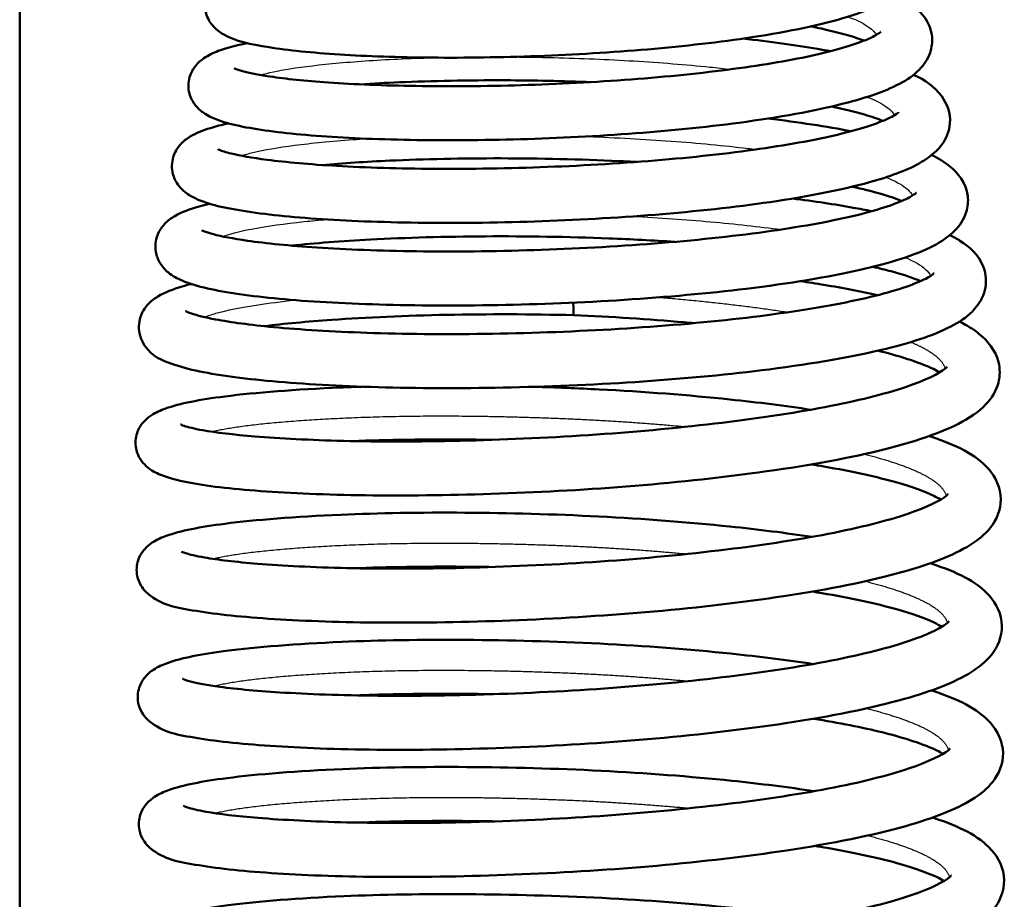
# Model space of a CAD drawing. Header units: millimetres. Extents: x 155 to 950, y -844 to 1327.
# Tile 18 of 56: x 306 to 324, y 155 to 171. Entities that reach past the tile are written whole.
import ezdxf

# ---------------------------------------------------------------- set-up
doc = ezdxf.new("R2010")
doc.units = ezdxf.units.MM
doc.header["$LTSCALE"] = 0.75
doc.layers.add('Visible', color=7, linetype='Continuous', lineweight=50)
doc.layers.add('Visible Narrow', color=7, linetype='Continuous', lineweight=25)

msp = doc.modelspace()

# ---------------------------------------------------------------- linework, layer by layer
at = {"layer": 'Visible'}
msp.add_line((306.063, 83.194, 27.422), (306.063, 192.994, 27.422), dxfattribs=at)
at = {"layer": 'Visible', "extrusion": (-0.999831, -0.006316, -0.017281)}
msp.add_arc((-164.347, 18.387, -317.72), 0.5, 0.0482, 57.5655, dxfattribs=at)
at = {"layer": 'Visible'}
for points, knots in [([(321.185, 173.498, 29.008), (321.208, 173.492, 29.039), (321.231, 173.486, 29.07), (321.663, 173.369, 29.666), (321.978, 173.252, 30.302), (322.371, 172.971, 31.298), (322.51, 172.834, 31.661), (322.609, 172.53, 32.169), (322.619, 172.415, 32.334), (322.583, 172.18, 32.703), (322.526, 172.065, 32.911), (322.378, 171.866, 33.376), (322.282, 171.786, 33.636), (321.965, 171.574, 34.421), (321.702, 171.468, 34.943), (320.913, 171.223, 36.11), (320.306, 171.095, 36.727), (319.024, 170.9, 37.58), (318.362, 170.824, 37.874), (317.02, 170.709, 38.215), (316.322, 170.667, 38.273), (314.974, 170.617, 38.165), (314.305, 170.607, 38.001), (313.069, 170.618, 37.474), (312.487, 170.638, 37.106), (311.468, 170.702, 36.212), (311.025, 170.748, 35.668), (310.316, 170.862, 34.475), (310.065, 170.91, 33.804), (309.763, 171.083, 32.973), (309.694, 171.131, 32.796), (309.581, 171.266, 32.514), (309.536, 171.341, 32.402), (309.485, 171.52, 32.189), (309.484, 171.625, 32.084), (309.526, 171.796, 31.881), (309.563, 171.866, 31.782), (309.649, 171.984, 31.559), (309.699, 172.029, 31.433), (309.822, 172.121, 31.103), (309.894, 172.156, 30.895), (310.175, 172.273, 30.123), (310.42, 172.329, 29.562), (310.973, 172.423, 28.67), (311.246, 172.459, 28.313), (312.053, 172.543, 27.456), (312.655, 172.583, 27.002), (313.805, 172.626, 26.414), (314.341, 172.635, 26.224), (314.889, 172.635, 26.107)], [0.578316, 0.578316, 0.578316, 0.578316, 0.590068, 0.590068, 0.801852, 0.801852, 0.92219, 0.92219, 0.981717, 0.981717, 1.053842, 1.053842, 1.139803, 1.139803, 1.315693, 1.315693, 1.568831, 1.568831, 1.781171, 1.781171, 1.985844, 1.985844, 2.18725, 2.18725, 2.388755, 2.388755, 2.594453, 2.594453, 2.806629, 2.806629, 2.864619, 2.864619, 2.906317, 2.906317, 2.949491, 2.949491, 2.986885, 2.986885, 3.029403, 3.029403, 3.096023, 3.096023, 3.27824, 3.27824, 3.412225, 3.412225, 3.632285, 3.632285, 3.799726, 3.799726, 3.799726, 3.799726]), ([(322.254, 171.77, 29.96), (322.389, 171.708, 30.246), (322.508, 171.639, 30.538), (322.762, 171.434, 31.22), (322.903, 171.26, 31.613), (322.95, 170.937, 32.131), (322.943, 170.837, 32.281), (322.884, 170.619, 32.65), (322.816, 170.512, 32.876), (322.64, 170.313, 33.406), (322.524, 170.231, 33.714), (322.115, 169.999, 34.67), (321.755, 169.876, 35.306), (320.777, 169.626, 36.522), (320.112, 169.506, 37.092), (318.741, 169.325, 37.862), (318.039, 169.255, 38.114), (316.626, 169.152, 38.37), (315.896, 169.117, 38.381), (314.493, 169.081, 38.174), (313.801, 169.079, 37.953), (312.538, 169.105, 37.312), (311.951, 169.133, 36.884), (310.946, 169.215, 35.872), (310.52, 169.269, 35.273), (310.018, 169.369, 34.301), (309.87, 169.407, 33.952), (309.654, 169.485, 33.373), (309.576, 169.519, 33.144), (309.435, 169.608, 32.75), (309.371, 169.657, 32.583), (309.266, 169.79, 32.308), (309.225, 169.864, 32.195), (309.177, 170.046, 31.967), (309.179, 170.157, 31.849), (309.23, 170.333, 31.624), (309.271, 170.403, 31.514), (309.364, 170.52, 31.264), (309.418, 170.565, 31.121), (309.557, 170.661, 30.729), (309.643, 170.7, 30.474), (309.886, 170.791, 29.819), (310.063, 170.838, 29.419), (310.27, 170.88, 29.037)], [4.700925, 4.700925, 4.700925, 4.700925, 4.797469, 4.797469, 4.927946, 4.927946, 4.981341, 4.981341, 5.05777, 5.05777, 5.159144, 5.159144, 5.377246, 5.377246, 5.633301, 5.633301, 5.851948, 5.851948, 6.065322, 6.065322, 6.277585, 6.277585, 6.490342, 6.490342, 6.706183, 6.706183, 6.820022, 6.820022, 6.893147, 6.893147, 6.948177, 6.948177, 6.989962, 6.989962, 7.036859, 7.036859, 7.07708, 7.07708, 7.124297, 7.124297, 7.205369, 7.205369, 7.335864, 7.335864, 7.335864, 7.335864]), ([(310.028, 170.415, 33.036), (310.028, 170.415, 33.109), (310.031, 170.414, 33.181), (310.054, 170.403, 33.507), (310.102, 170.385, 33.759), (310.278, 170.335, 34.407), (310.441, 170.301, 34.797), (310.921, 170.227, 35.667), (311.278, 170.188, 36.136), (312.154, 170.123, 36.999), (312.699, 170.1, 37.388), (313.887, 170.078, 37.982), (314.548, 170.081, 38.189), (315.888, 170.117, 38.381), (316.584, 170.151, 38.367), (317.914, 170.248, 38.121), (318.566, 170.312, 37.887), (319.735, 170.463, 37.231), (320.269, 170.551, 36.803), (321.135, 170.74, 35.82), (321.486, 170.843, 35.254), (321.816, 170.98, 34.377), (321.894, 171.021, 34.094), (321.976, 171.073, 33.594), (321.993, 171.09, 33.376), (321.993, 171.09, 33.159)], [14.181441, 14.181441, 14.181441, 14.181441, 14.203101, 14.203101, 14.279551, 14.279551, 14.40499, 14.40499, 14.578477, 14.578477, 14.774522, 14.774522, 14.977055, 14.977055, 15.180696, 15.180696, 15.383931, 15.383931, 15.585238, 15.585238, 15.781088, 15.781088, 15.869137, 15.869137, 15.934122, 15.934122, 15.934122, 15.934122]), ([(321.685, 170.926, 29.537), (321.671, 170.931, 29.501), (321.656, 170.937, 29.466), (321.452, 171.011, 28.985), (321.196, 171.082, 28.565), (320.829, 171.162, 28.107), (320.763, 171.175, 28.029), (320.694, 171.189, 27.952)], [16.3038344, 16.3038344, 16.3038344, 16.3038344, 16.3154966, 16.3154966, 16.4619958, 16.4619958, 16.4930514, 16.4930514, 16.4930514, 16.4930514]), ([(319.439, 170.964, 26.248), (319.939, 170.91, 26.516), (320.407, 170.845, 26.848), (320.904, 170.759, 27.302), (320.983, 170.745, 27.378), (321.061, 170.73, 27.455)], [8.3978842, 8.3978842, 8.3978842, 8.3978842, 8.5681705, 8.5681705, 8.6013004, 8.6013004, 8.6013004, 8.6013004]), ([(322.6, 170.294, 29.718), (322.808, 170.198, 30.172), (322.981, 170.081, 30.639), (323.216, 169.768, 31.404), (323.286, 169.582, 31.712), (323.262, 169.248, 32.258), (323.2, 169.109, 32.51), (323.041, 168.892, 33.038), (322.943, 168.81, 33.317), (322.61, 168.586, 34.176), (322.33, 168.473, 34.753), (321.481, 168.21, 36.046), (320.822, 168.073, 36.73), (319.429, 167.863, 37.686), (318.706, 167.781, 38.019), (317.238, 167.658, 38.414), (316.475, 167.613, 38.49), (314.99, 167.56, 38.395), (314.248, 167.55, 38.225), (312.872, 167.564, 37.665), (312.221, 167.587, 37.268), (311.087, 167.662, 36.299), (310.593, 167.713, 35.712), (309.797, 167.841, 34.415), (309.509, 167.902, 33.683), (309.186, 168.076, 32.747), (309.11, 168.124, 32.534), (308.973, 168.275, 32.161), (308.911, 168.378, 31.997), (308.869, 168.601, 31.712), (308.881, 168.715, 31.583), (308.946, 168.889, 31.331), (308.991, 168.954, 31.207), (309.095, 169.07, 30.916), (309.156, 169.114, 30.744), (309.332, 169.222, 30.23), (309.451, 169.266, 29.882), (309.69, 169.34, 29.299), (309.802, 169.369, 29.057), (309.926, 169.396, 28.821)], [8.878649, 8.878649, 8.878649, 8.878649, 9.030416, 9.030416, 9.136483, 9.136483, 9.222836, 9.222836, 9.314304, 9.314304, 9.50728, 9.50728, 9.784849, 9.784849, 10.018149, 10.018149, 10.242449, 10.242449, 10.464955, 10.464955, 10.687995, 10.687995, 10.913108, 10.913108, 11.146091, 11.146091, 11.214773, 11.214773, 11.273762, 11.273762, 11.324065, 11.324065, 11.367536, 11.367536, 11.423227, 11.423227, 11.533867, 11.533867, 11.613729, 11.613729, 11.613729, 11.613729]), ([(316.643, 170.16, 25.458), (316.11, 170.18, 25.423), (315.57, 170.191, 25.453), (314.363, 170.195, 25.674), (313.69, 170.182, 25.914), (312.836, 170.145, 26.388), (312.598, 170.132, 26.542), (312.371, 170.118, 26.711)], [13.0037218, 13.0037218, 13.0037218, 13.0037218, 13.1632605, 13.1632605, 13.3718785, 13.3718785, 13.4564149, 13.4564149, 13.4564149, 13.4564149]), ([(309.73, 168.918, 32.857), (309.73, 168.918, 32.999), (309.74, 168.912, 33.142), (309.797, 168.888, 33.595), (309.874, 168.863, 33.904), (310.136, 168.799, 34.672), (310.364, 168.758, 35.123), (310.992, 168.677, 36.072), (311.433, 168.637, 36.557), (312.469, 168.578, 37.403), (313.086, 168.559, 37.762), (314.401, 168.551, 38.268), (315.116, 168.563, 38.418), (316.539, 168.617, 38.482), (317.265, 168.662, 38.397), (318.629, 168.779, 38.004), (319.284, 168.853, 37.692), (320.432, 169.024, 36.888), (320.943, 169.122, 36.387), (321.736, 169.324, 35.275), (322.039, 169.435, 34.651), (322.266, 169.556, 33.719), (322.308, 169.588, 33.431), (322.321, 169.601, 33.085), (322.322, 169.602, 33.028), (322.322, 169.602, 32.971)], [10.08284, 10.08284, 10.08284, 10.08284, 10.125526, 10.125526, 10.220113, 10.220113, 10.369762, 10.369762, 10.562398, 10.562398, 10.771419, 10.771419, 10.984943, 10.984943, 11.199075, 11.199075, 11.412079, 11.412079, 11.622702, 11.622702, 11.826187, 11.826187, 11.912936, 11.912936, 11.929993, 11.929993, 11.929993, 11.929993]), ([(322.033, 169.444, 29.31), (321.938, 169.481, 29.056), (321.823, 169.52, 28.81), (321.517, 169.609, 28.264), (321.312, 169.659, 27.968), (321.082, 169.707, 27.693)], [12.3029852, 12.3029852, 12.3029852, 12.3029852, 12.3847854, 12.3847854, 12.4927079, 12.4927079, 12.4927079, 12.4927079]), ([(322.933, 168.809, 29.457), (323.056, 168.75, 29.732), (323.165, 168.685, 30.012), (323.421, 168.481, 30.729), (323.572, 168.296, 31.167), (323.614, 167.951, 31.75), (323.603, 167.846, 31.92), (323.532, 167.617, 32.34), (323.455, 167.508, 32.598), (323.252, 167.297, 33.221), (323.115, 167.208, 33.591), (322.62, 166.954, 34.724), (322.171, 166.814, 35.467), (321.021, 166.552, 36.772), (320.297, 166.433, 37.343), (318.803, 166.252, 38.119), (318.03, 166.182, 38.369), (316.477, 166.082, 38.601), (315.678, 166.049, 38.59), (314.147, 166.021, 38.316), (313.396, 166.025, 38.052), (312.03, 166.065, 37.308), (311.399, 166.101, 36.818), (310.329, 166.201, 35.674), (309.881, 166.265, 35.004), (309.358, 166.384, 33.919), (309.206, 166.428, 33.529), (308.979, 166.526, 32.882), (308.894, 166.569, 32.625), (308.754, 166.685, 32.224), (308.699, 166.742, 32.075), (308.621, 166.876, 31.828), (308.593, 166.946, 31.727), (308.563, 167.124, 31.491), (308.577, 167.237, 31.355), (308.645, 167.411, 31.087), (308.692, 167.478, 30.953), (308.802, 167.597, 30.633), (308.867, 167.642, 30.443), (309.066, 167.76, 29.847), (309.209, 167.81, 29.437), (309.44, 167.876, 28.901), (309.504, 167.892, 28.764), (309.572, 167.909, 28.627)], [13.251427, 13.251427, 13.251427, 13.251427, 13.343441, 13.343441, 13.48772, 13.48772, 13.547023, 13.547023, 13.632892, 13.632892, 13.753612, 13.753612, 14.01133, 14.01133, 14.28119, 14.28119, 14.5193, 14.5193, 14.753032, 14.753032, 14.985843, 14.985843, 15.219747, 15.219747, 15.456867, 15.456867, 15.582652, 15.582652, 15.664628, 15.664628, 15.71469, 15.71469, 15.752055, 15.752055, 15.803822, 15.803822, 15.850177, 15.850177, 15.911439, 15.911439, 16.041989, 16.041989, 16.087709, 16.087709, 16.087709, 16.087709]), ([(317.482, 168.683, 25.038), (317.371, 168.689, 25.017), (317.26, 168.694, 24.999), (316.428, 168.732, 24.884), (315.681, 168.749, 24.903), (314.249, 168.75, 25.173), (313.546, 168.735, 25.429), (312.464, 168.686, 26.036), (312.043, 168.658, 26.341), (311.665, 168.625, 26.689)], [8.7711519, 8.7711519, 8.7711519, 8.7711519, 8.8049002, 8.8049002, 9.0232711, 9.0232711, 9.242062, 9.242062, 9.3956923, 9.3956923, 9.3956923, 9.3956923]), ([(322.382, 167.961, 29.092), (322.274, 168.005, 28.784), (322.137, 168.052, 28.486), (321.827, 168.141, 27.936), (321.656, 168.184, 27.68), (321.466, 168.225, 27.438)], [8.1043314, 8.1043314, 8.1043314, 8.1043314, 8.2028493, 8.2028493, 8.2954929, 8.2954929, 8.2954929, 8.2954929]), ([(309.432, 167.42, 32.68), (309.432, 167.42, 32.803), (309.439, 167.416, 32.925), (309.484, 167.396, 33.359), (309.553, 167.371, 33.668), (309.797, 167.306, 34.444), (310.012, 167.263, 34.904), (310.622, 167.176, 35.892), (311.061, 167.132, 36.407), (312.105, 167.063, 37.324), (312.736, 167.039, 37.72), (314.091, 167.021, 38.299), (314.834, 167.028, 38.482), (316.321, 167.076, 38.603), (317.085, 167.117, 38.541), (318.53, 167.23, 38.182), (319.23, 167.304, 37.88), (320.468, 167.475, 37.08), (321.025, 167.575, 36.574), (321.907, 167.783, 35.436), (322.253, 167.897, 34.792), (322.544, 168.036, 33.812), (322.606, 168.076, 33.501), (322.646, 168.108, 33.054), (322.651, 168.114, 32.919), (322.651, 168.114, 32.784)], [5.787377, 5.787377, 5.787377, 5.787377, 5.82404, 5.82404, 5.918281, 5.918281, 6.068837, 6.068837, 6.267761, 6.267761, 6.486113, 6.486113, 6.709689, 6.709689, 6.933955, 6.933955, 7.157699, 7.157699, 7.379134, 7.379134, 7.594034, 7.594034, 7.688712, 7.688712, 7.729033, 7.729033, 7.729033, 7.729033]), ([(320.359, 168.005, 25.633), (320.763, 167.955, 25.9), (321.141, 167.898, 26.207), (321.6, 167.815, 26.659), (321.713, 167.793, 26.778), (321.823, 167.771, 26.9)], [17.353126, 17.353126, 17.353126, 17.353126, 17.498354, 17.498354, 17.5479217, 17.5479217, 17.5479217, 17.5479217]), ([(323.272, 167.328, 29.207), (323.337, 167.296, 29.357), (323.398, 167.262, 29.507), (323.637, 167.112, 30.13), (323.806, 166.967, 30.612), (323.941, 166.606, 31.317), (323.951, 166.451, 31.565), (323.884, 166.173, 32.07), (323.811, 166.056, 32.333), (323.62, 165.84, 32.953), (323.492, 165.751, 33.313), (323.031, 165.494, 34.433), (322.615, 165.356, 35.179), (321.498, 165.082, 36.57), (320.754, 164.952, 37.211), (319.21, 164.754, 38.093), (318.412, 164.678, 38.388), (316.798, 164.567, 38.693), (315.964, 164.53, 38.714), (314.354, 164.494, 38.491), (313.558, 164.494, 38.245), (312.103, 164.53, 37.524), (311.426, 164.566, 37.038), (310.266, 164.666, 35.889), (309.773, 164.73, 35.209), (309.195, 164.849, 34.104), (309.026, 164.893, 33.709), (308.695, 165.013, 32.813), (308.524, 165.071, 32.295), (308.339, 165.339, 31.723), (308.308, 165.401, 31.617), (308.258, 165.581, 31.353), (308.262, 165.71, 31.194), (308.327, 165.904, 30.895), (308.375, 165.977, 30.752), (308.487, 166.105, 30.414), (308.553, 166.153, 30.215), (308.755, 166.275, 29.602), (308.897, 166.328, 29.184), (309.122, 166.394, 28.653), (309.178, 166.41, 28.529), (309.237, 166.424, 28.406)], [17.824264, 17.824264, 17.824264, 17.824264, 17.874008, 17.874008, 18.029391, 18.029391, 18.115275, 18.115275, 18.20321, 18.20321, 18.320416, 18.320416, 18.574585, 18.574585, 18.861797, 18.861797, 19.111328, 19.111328, 19.355531, 19.355531, 19.598975, 19.598975, 19.842839, 19.842839, 20.089649, 20.089649, 20.218711, 20.218711, 20.378359, 20.378359, 20.416014, 20.416014, 20.475495, 20.475495, 20.524914, 20.524914, 20.589005, 20.589005, 20.721937, 20.721937, 20.762958, 20.762958, 20.762958, 20.762958]), ([(318.181, 167.205, 24.668), (317.783, 167.231, 24.555), (317.374, 167.252, 24.476), (316.206, 167.298, 24.357), (315.425, 167.31, 24.403), (313.936, 167.302, 24.737), (313.208, 167.282, 25.03), (312.019, 167.218, 25.754), (311.521, 167.18, 26.158), (311.091, 167.135, 26.618)], [4.3543767, 4.3543767, 4.3543767, 4.3543767, 4.4781588, 4.4781588, 4.7067652, 4.7067652, 4.9360525, 4.9360525, 5.1248513, 5.1248513, 5.1248513, 5.1248513]), ([(322.729, 166.478, 28.876), (322.592, 166.536, 28.463), (322.406, 166.6, 28.064), (322.079, 166.688, 27.519), (321.967, 166.716, 27.352), (321.847, 166.743, 27.189)], [3.7083268, 3.7083268, 3.7083268, 3.7083268, 3.8399329, 3.8399329, 3.9007737, 3.9007737, 3.9007737, 3.9007737]), ([(309.133, 165.923, 32.502), (309.133, 165.923, 32.543), (309.133, 165.923, 32.584), (309.144, 165.917, 32.892), (309.183, 165.898, 33.158), (309.339, 165.845, 33.854), (309.493, 165.806, 34.279), (309.964, 165.717, 35.259), (310.331, 165.668, 35.8), (311.255, 165.58, 36.831), (311.847, 165.544, 37.311), (313.161, 165.499, 38.076), (313.904, 165.492, 38.361), (315.428, 165.513, 38.68), (316.229, 165.541, 38.715), (317.779, 165.631, 38.532), (318.548, 165.694, 38.311), (319.948, 165.849, 37.644), (320.598, 165.943, 37.19), (321.684, 166.148, 36.12), (322.139, 166.262, 35.491), (322.611, 166.425, 34.492), (322.735, 166.477, 34.161), (322.901, 166.563, 33.523), (322.951, 166.599, 33.216), (322.978, 166.622, 32.802), (322.981, 166.626, 32.696), (322.981, 166.626, 32.591)], [1.294002, 1.294002, 1.294002, 1.294002, 1.306256, 1.306256, 1.386476, 1.386476, 1.520878, 1.520878, 1.713647, 1.713647, 1.937144, 1.937144, 2.169808, 2.169808, 2.404377, 2.404377, 2.638804, 2.638804, 2.871817, 2.871817, 3.100438, 3.100438, 3.20673, 3.20673, 3.299839, 3.299839, 3.331367, 3.331367, 3.331367, 3.331367]), ([(320.505, 166.477, 25.151), (320.654, 166.455, 25.249), (320.8, 166.433, 25.352), (321.296, 166.351, 25.73), (321.63, 166.288, 26.034), (321.935, 166.219, 26.363)], [0.4445614, 0.4445614, 0.4445614, 0.4445614, 0.498199, 0.498199, 0.6335215, 0.6335215, 0.6335215, 0.6335215]), ([(316.314, 165.848, 23.875), (315.522, 165.868, 23.868), (314.718, 165.869, 23.991), (313.205, 165.84, 24.481), (312.477, 165.808, 24.856), (311.377, 165.73, 25.674), (310.953, 165.689, 26.077), (310.585, 165.644, 26.522)], [0, 0, 0, 0, 0.2376972, 0.2376972, 0.4770705, 0.4770705, 0.6498, 0.6498, 0.6498, 0.6498]), ([(318.542, 165.7, 24.25), (318.48, 165.706, 24.229), (318.418, 165.712, 24.21), (317.698, 165.774, 23.992), (317.003, 165.819, 23.884), (316.314, 165.848, 23.875)], [111.3766667, 111.3766667, 111.3766667, 111.3766667, 111.3961997, 111.3961997, 111.6032892, 111.6032892, 111.6032892, 111.6032892]), ([(323.45, 165.731, 28.668), (323.586, 165.662, 28.965), (323.707, 165.586, 29.267), (323.972, 165.372, 30.011), (324.114, 165.204, 30.457), (324.201, 164.858, 31.121), (324.2, 164.721, 31.356), (324.127, 164.44, 31.9), (324.04, 164.306, 32.217), (323.8, 164.052, 32.974), (323.63, 163.942, 33.418), (323.036, 163.639, 34.711), (322.495, 163.466, 35.532), (321.184, 163.16, 36.879), (320.409, 163.028, 37.437), (318.807, 162.816, 38.192), (317.97, 162.73, 38.428), (316.301, 162.604, 38.61), (315.448, 162.562, 38.565), (313.826, 162.513, 38.208), (313.035, 162.506, 37.893), (311.61, 162.53, 37.041), (310.959, 162.56, 36.49), (309.875, 162.644, 35.227), (309.432, 162.699, 34.498), (308.921, 162.808, 33.323), (308.775, 162.849, 32.898), (308.552, 162.948, 32.201), (308.463, 162.992, 31.926), (308.334, 163.127, 31.573), (308.298, 163.173, 31.477), (308.245, 163.276, 31.314), (308.225, 163.329, 31.243), (308.197, 163.478, 31.06), (308.205, 163.58, 30.948), (308.26, 163.745, 30.724), (308.302, 163.811, 30.611), (308.395, 163.921, 30.352), (308.448, 163.962, 30.202), (308.585, 164.052, 29.783), (308.669, 164.087, 29.508), (309.028, 164.216, 28.438), (309.388, 164.285, 27.656), (310.427, 164.417, 26.128), (311.164, 164.474, 25.39), (312.134, 164.516, 24.748), (312.269, 164.521, 24.664), (312.406, 164.525, 24.585)], [0.91387, 0.91387, 0.91387, 0.91387, 1.013569, 1.013569, 1.159409, 1.159409, 1.239705, 1.239705, 1.344623, 1.344623, 1.489978, 1.489978, 1.781099, 1.781099, 2.061268, 2.061268, 2.316395, 2.316395, 2.566267, 2.566267, 2.814938, 2.814938, 3.064357, 3.064357, 3.315147, 3.315147, 3.450085, 3.450085, 3.536654, 3.536654, 3.56993, 3.56993, 3.596721, 3.596721, 3.641236, 3.641236, 3.681712, 3.681712, 3.730284, 3.730284, 3.816961, 3.816961, 4.071036, 4.071036, 4.372885, 4.372885, 4.420264, 4.420264, 4.420264, 4.420264]), ([(323.083, 164.791, 28.979), (323.016, 164.829, 28.694), (322.925, 164.874, 28.416), (322.599, 165.008, 27.616), (322.306, 165.101, 27.113), (321.951, 165.189, 26.652), (321.946, 165.19, 26.645), (321.941, 165.192, 26.638)], [110.6891041, 110.6891041, 110.6891041, 110.6891041, 110.7772093, 110.7772093, 110.9512011, 110.9512011, 110.9537215, 110.9537215, 110.9537215, 110.9537215]), ([(309.036, 163.826, 32.237), (309.036, 163.826, 32.239), (309.036, 163.826, 32.242), (309.037, 163.826, 32.477), (309.062, 163.814, 32.711), (309.176, 163.776, 33.34), (309.294, 163.747, 33.733), (309.689, 163.677, 34.699), (310.02, 163.637, 35.257), (310.875, 163.567, 36.343), (311.436, 163.538, 36.862), (312.709, 163.506, 37.727), (313.446, 163.507, 38.07), (314.976, 163.543, 38.502), (315.788, 163.577, 38.595), (317.381, 163.682, 38.519), (318.182, 163.755, 38.348), (319.66, 163.93, 37.768), (320.359, 164.033, 37.353), (321.549, 164.26, 36.336), (322.062, 164.388, 35.726), (322.818, 164.64, 34.408), (323.083, 164.778, 33.681), (323.205, 164.876, 32.705), (323.218, 164.892, 32.471), (323.218, 164.892, 32.238)], [108.264452, 108.264452, 108.264452, 108.264452, 108.265221, 108.265221, 108.335143, 108.335143, 108.457346, 108.457346, 108.648737, 108.648737, 108.872697, 108.872697, 109.110556, 109.110556, 109.349668, 109.349668, 109.589886, 109.589886, 109.829037, 109.829037, 110.064425, 110.064425, 110.291094, 110.291094, 110.361013, 110.361013, 110.361013, 110.361013]), ([(315.58, 164.523, 23.578), (315.981, 164.511, 23.541), (316.385, 164.495, 23.536), (317.61, 164.433, 23.617), (318.436, 164.369, 23.809), (319.725, 164.234, 24.337), (320.23, 164.17, 24.614), (320.698, 164.099, 24.94)], [4.7543004, 4.7543004, 4.7543004, 4.7543004, 4.8744366, 4.8744366, 5.1230284, 5.1230284, 5.2943665, 5.2943665, 5.2943665, 5.2943665]), ([(322.889, 163.612, 27.252), (322.906, 163.607, 27.278), (322.922, 163.601, 27.304), (323.395, 163.438, 28.075), (323.741, 163.282, 28.9), (324.114, 162.858, 30.109), (324.213, 162.657, 30.51), (324.214, 162.245, 31.26), (324.132, 162.059, 31.627), (323.918, 161.788, 32.358), (323.789, 161.686, 32.724), (323.328, 161.4, 33.85), (322.918, 161.246, 34.599), (321.8, 160.929, 36.023), (321.041, 160.777, 36.691), (319.459, 160.539, 37.617), (318.637, 160.442, 37.928), (316.98, 160.295, 38.253), (316.125, 160.242, 38.281), (314.477, 160.174, 38.062), (313.661, 160.158, 37.815), (312.171, 160.163, 37.085), (311.476, 160.185, 36.593), (310.293, 160.255, 35.427), (309.792, 160.303, 34.739), (309.003, 160.43, 33.235), (308.751, 160.456, 32.382), (308.419, 160.704, 31.418), (308.357, 160.762, 31.257), (308.275, 160.899, 31.02), (308.249, 160.961, 30.934), (308.218, 161.121, 30.737), (308.225, 161.225, 30.624), (308.279, 161.39, 30.4), (308.321, 161.456, 30.287), (308.414, 161.567, 30.029), (308.466, 161.608, 29.88), (308.603, 161.698, 29.465), (308.685, 161.733, 29.192), (309.04, 161.861, 28.133), (309.394, 161.93, 27.358), (310.423, 162.063, 25.827), (311.161, 162.12, 25.082), (312.699, 162.187, 24.055), (313.484, 162.2, 23.699), (315.099, 162.189, 23.265), (315.949, 162.166, 23.181), (317.605, 162.082, 23.285), (318.432, 162.019, 23.474), (319.731, 161.884, 24.001), (320.244, 161.819, 24.281), (320.718, 161.747, 24.612)], [5.617556, 5.617556, 5.617556, 5.617556, 5.626934, 5.626934, 5.893322, 5.893322, 6.027297, 6.027297, 6.150074, 6.150074, 6.269762, 6.269762, 6.524985, 6.524985, 6.821318, 6.821318, 7.079455, 7.079455, 7.329764, 7.329764, 7.578721, 7.578721, 7.827663, 7.827663, 8.077448, 8.077448, 8.338573, 8.338573, 8.392173, 8.392173, 8.424381, 8.424381, 8.469072, 8.469072, 8.509511, 8.509511, 8.557889, 8.557889, 8.64363, 8.64363, 8.895322, 8.895322, 9.198573, 9.198573, 9.450469, 9.450469, 9.700249, 9.700249, 9.948836, 9.948836, 10.122678, 10.122678, 10.122678, 10.122678]), ([(314.792, 163.542, 23.687), (314.636, 163.544, 23.717), (314.482, 163.546, 23.753), (313.586, 163.553, 23.989), (312.864, 163.544, 24.306), (312.217, 163.519, 24.722)], [107.1067173, 107.1067173, 107.1067173, 107.1067173, 107.1540806, 107.1540806, 107.3847217, 107.3847217, 107.3847217, 107.3847217]), ([(323.103, 162.438, 28.65), (323.066, 162.46, 28.493), (323.022, 162.484, 28.339), (322.808, 162.585, 27.694), (322.577, 162.67, 27.221), (321.927, 162.857, 26.21), (321.463, 162.959, 25.687), (320.863, 163.062, 25.182), (320.784, 163.074, 25.119), (320.705, 163.087, 25.058)], [106.0383391, 106.0383391, 106.0383391, 106.0383391, 106.0868482, 106.0868482, 106.2444345, 106.2444345, 106.4516953, 106.4516953, 106.4819783, 106.4819783, 106.4819783, 106.4819783]), ([(309.057, 161.474, 31.909), (309.057, 161.474, 31.915), (309.057, 161.474, 31.922), (309.058, 161.473, 32.164), (309.085, 161.46, 32.401), (309.203, 161.423, 33.037), (309.324, 161.393, 33.435), (309.728, 161.322, 34.406), (310.064, 161.282, 34.966), (310.931, 161.213, 36.051), (311.496, 161.184, 36.567), (312.777, 161.154, 37.425), (313.517, 161.156, 37.762), (315.051, 161.193, 38.183), (315.863, 161.228, 38.27), (317.455, 161.334, 38.182), (318.255, 161.408, 38.006), (319.729, 161.584, 37.415), (320.424, 161.688, 36.994), (321.606, 161.916, 35.969), (322.114, 162.045, 35.355), (322.858, 162.296, 34.033), (323.117, 162.434, 33.304), (323.228, 162.526, 32.344), (323.238, 162.54, 32.128), (323.238, 162.54, 31.91)], [103.614322, 103.614322, 103.614322, 103.614322, 103.616309, 103.616309, 103.687097, 103.687097, 103.810788, 103.810788, 104.003398, 104.003398, 104.227859, 104.227859, 104.465814, 104.465814, 104.704979, 104.704979, 104.945178, 104.945178, 105.18431, 105.18431, 105.419564, 105.419564, 105.645862, 105.645862, 105.710807, 105.710807, 105.710807, 105.710807]), ([(322.911, 161.26, 26.925), (322.922, 161.256, 26.944), (322.934, 161.252, 26.962), (323.404, 161.091, 27.723), (323.751, 160.936, 28.546), (324.129, 160.516, 29.758), (324.231, 160.316, 30.163), (324.237, 159.9, 30.92), (324.154, 159.71, 31.291), (323.941, 159.437, 32.025), (323.812, 159.336, 32.388), (323.355, 159.051, 33.511), (322.947, 158.897, 34.258), (321.832, 158.58, 35.683), (321.074, 158.427, 36.353), (319.493, 158.189, 37.283), (318.671, 158.092, 37.596), (317.014, 157.944, 37.924), (316.16, 157.891, 37.953), (314.511, 157.823, 37.738), (313.695, 157.806, 37.492), (312.203, 157.81, 36.765), (311.508, 157.832, 36.274), (310.323, 157.902, 35.11), (309.82, 157.95, 34.423), (309.029, 158.076, 32.921), (308.776, 158.104, 32.069), (308.444, 158.348, 31.101), (308.38, 158.406, 30.937), (308.296, 158.545, 30.695), (308.27, 158.608, 30.608), (308.238, 158.769, 30.409), (308.245, 158.872, 30.297), (308.3, 159.038, 30.073), (308.341, 159.104, 29.96), (308.434, 159.215, 29.702), (308.486, 159.256, 29.553), (308.623, 159.346, 29.138), (308.705, 159.381, 28.866), (309.06, 159.509, 27.807), (309.412, 159.577, 27.033), (310.441, 159.71, 25.502), (311.179, 159.768, 24.757), (312.717, 159.835, 23.729), (313.502, 159.848, 23.372), (315.117, 159.836, 22.938), (315.967, 159.814, 22.853), (317.623, 159.731, 22.957), (318.45, 159.667, 23.145), (319.749, 159.532, 23.671), (320.263, 159.467, 23.952), (320.737, 159.395, 24.283)], [10.446043, 10.446043, 10.446043, 10.446043, 10.452664, 10.452664, 10.718793, 10.718793, 10.853704, 10.853704, 10.978039, 10.978039, 11.09698, 11.09698, 11.351545, 11.351545, 11.648128, 11.648128, 11.906351, 11.906351, 12.156671, 12.156671, 12.405636, 12.405636, 12.654569, 12.654569, 12.904338, 12.904338, 13.165323, 13.165323, 13.219933, 13.219933, 13.252606, 13.252606, 13.297322, 13.297322, 13.337756, 13.337756, 13.386111, 13.386111, 13.471743, 13.471743, 13.72315, 13.72315, 14.02657, 14.02657, 14.278478, 14.278478, 14.528261, 14.528261, 14.776847, 14.776847, 14.95081, 14.95081, 14.95081, 14.95081]), ([(314.812, 161.189, 23.359), (314.629, 161.192, 23.395), (314.447, 161.194, 23.437), (313.554, 161.2, 23.684), (312.862, 161.19, 23.993), (312.238, 161.167, 24.394)], [102.4566445, 102.4566445, 102.4566445, 102.4566445, 102.5123769, 102.5123769, 102.7345984, 102.7345984, 102.7345984, 102.7345984]), ([(323.125, 160.085, 28.33), (323.084, 160.109, 28.155), (323.035, 160.135, 27.983), (322.808, 160.241, 27.317), (322.57, 160.327, 26.84), (321.904, 160.515, 25.827), (321.432, 160.617, 25.307), (320.843, 160.716, 24.822), (320.785, 160.725, 24.775), (320.725, 160.735, 24.729)], [101.387457, 101.387457, 101.387457, 101.387457, 101.4414073, 101.4414073, 101.6010141, 101.6010141, 101.8093339, 101.8093339, 101.8318815, 101.8318815, 101.8318815, 101.8318815]), ([(309.077, 159.122, 31.581), (309.077, 159.122, 31.653), (309.08, 159.12, 31.725), (309.102, 159.11, 32.081), (309.153, 159.091, 32.363), (309.342, 159.04, 33.127), (309.531, 159.004, 33.602), (310.083, 158.93, 34.644), (310.492, 158.893, 35.199), (311.503, 158.833, 36.232), (312.136, 158.812, 36.702), (313.523, 158.803, 37.429), (314.299, 158.817, 37.687), (315.873, 158.876, 37.942), (316.693, 158.923, 37.94), (318.265, 159.054, 37.681), (319.038, 159.14, 37.419), (320.434, 159.335, 36.672), (321.076, 159.448, 36.177), (322.127, 159.69, 35.033), (322.557, 159.823, 34.372), (322.983, 160.005, 33.335), (323.09, 160.061, 32.993), (323.216, 160.144, 32.352), (323.249, 160.175, 32.053), (323.258, 160.187, 31.697), (323.259, 160.188, 31.639), (323.259, 160.188, 31.582)], [98.962948, 98.962948, 98.962948, 98.962948, 98.984561, 98.984561, 99.069926, 99.069926, 99.221369, 99.221369, 99.424334, 99.424334, 99.655177, 99.655177, 99.894232, 99.894232, 100.134026, 100.134026, 100.373896, 100.373896, 100.612604, 100.612604, 100.845527, 100.845527, 100.953273, 100.953273, 101.043121, 101.043121, 101.060364, 101.060364, 101.060364, 101.060364]), ([(322.931, 158.907, 26.597), (322.942, 158.904, 26.615), (322.953, 158.9, 26.632), (323.423, 158.739, 27.393), (323.771, 158.584, 28.215), (324.149, 158.165, 29.427), (324.251, 157.965, 29.832), (324.258, 157.548, 30.59), (324.175, 157.358, 30.962), (323.961, 157.085, 31.696), (323.833, 156.984, 32.059), (323.376, 156.699, 33.181), (322.968, 156.545, 33.928), (321.854, 156.228, 35.354), (321.096, 156.075, 36.024), (319.515, 155.837, 36.954), (318.693, 155.74, 37.267), (317.037, 155.592, 37.596), (316.182, 155.539, 37.625), (314.533, 155.471, 37.41), (313.717, 155.454, 37.165), (312.225, 155.458, 36.438), (311.53, 155.48, 35.947), (310.345, 155.55, 34.783), (309.841, 155.598, 34.097), (309.05, 155.724, 32.595), (308.797, 155.752, 31.743), (308.465, 155.996, 30.774), (308.401, 156.054, 30.61), (308.317, 156.192, 30.368), (308.291, 156.255, 30.28), (308.259, 156.417, 30.081), (308.266, 156.52, 29.969), (308.32, 156.686, 29.745), (308.361, 156.752, 29.632), (308.455, 156.862, 29.374), (308.507, 156.903, 29.225), (308.643, 156.994, 28.81), (308.726, 157.029, 28.538), (309.08, 157.157, 27.48), (309.433, 157.225, 26.705), (310.461, 157.358, 25.174), (311.199, 157.416, 24.429), (312.737, 157.483, 23.401), (313.522, 157.496, 23.044), (315.137, 157.484, 22.61), (315.987, 157.462, 22.525), (317.643, 157.378, 22.628), (318.47, 157.315, 22.817), (319.77, 157.18, 23.343), (320.284, 157.115, 23.624), (320.759, 157.043, 23.956)], [15.274349, 15.274349, 15.274349, 15.274349, 15.280666, 15.280666, 15.546764, 15.546764, 15.681785, 15.681785, 15.806307, 15.806307, 15.92516, 15.92516, 16.179651, 16.179651, 16.476263, 16.476263, 16.734496, 16.734496, 16.984817, 16.984817, 17.233783, 17.233783, 17.482715, 17.482715, 17.732482, 17.732482, 17.993451, 17.993451, 18.048177, 18.048177, 18.080903, 18.080903, 18.125622, 18.125622, 18.166056, 18.166056, 18.214409, 18.214409, 18.30003, 18.30003, 18.55141, 18.55141, 18.854846, 18.854846, 19.106755, 19.106755, 19.356538, 19.356538, 19.605124, 19.605124, 19.779293, 19.779293, 19.779293, 19.779293]), ([(314.828, 158.837, 23.032), (314.448, 158.843, 23.107), (314.075, 158.846, 23.211), (313.21, 158.842, 23.528), (312.723, 158.832, 23.77), (312.268, 158.815, 24.06)], [97.8061457, 97.8061457, 97.8061457, 97.8061457, 97.9214274, 97.9214274, 98.082298, 98.082298, 98.082298, 98.082298]), ([(323.145, 157.734, 27.995), (323.077, 157.773, 27.71), (322.987, 157.818, 27.432), (322.661, 157.952, 26.632), (322.367, 158.045, 26.129), (321.654, 158.222, 25.2), (321.222, 158.307, 24.769), (320.745, 158.383, 24.401)], [96.7371081, 96.7371081, 96.7371081, 96.7371081, 96.8252133, 96.8252133, 96.999205, 96.999205, 97.1806996, 97.1806996, 97.1806996, 97.1806996]), ([(309.098, 156.769, 31.253), (309.098, 156.769, 31.255), (309.098, 156.769, 31.258), (309.098, 156.769, 31.493), (309.124, 156.757, 31.727), (309.237, 156.72, 32.356), (309.356, 156.69, 32.749), (309.75, 156.62, 33.715), (310.081, 156.58, 34.273), (310.937, 156.511, 35.359), (311.497, 156.481, 35.878), (312.77, 156.45, 36.743), (313.508, 156.451, 37.086), (315.038, 156.486, 37.518), (315.85, 156.521, 37.611), (317.442, 156.625, 37.535), (318.243, 156.698, 37.364), (319.722, 156.873, 36.784), (320.42, 156.976, 36.369), (321.611, 157.203, 35.352), (322.124, 157.332, 34.742), (322.879, 157.584, 33.424), (323.145, 157.722, 32.697), (323.267, 157.82, 31.721), (323.279, 157.835, 31.487), (323.279, 157.835, 31.254)], [94.312456, 94.312456, 94.312456, 94.312456, 94.313225, 94.313225, 94.383147, 94.383147, 94.50535, 94.50535, 94.696741, 94.696741, 94.920701, 94.920701, 95.15856, 95.15856, 95.397672, 95.397672, 95.63789, 95.63789, 95.877041, 95.877041, 96.112429, 96.112429, 96.339098, 96.339098, 96.409017, 96.409017, 96.409017, 96.409017]), ([(322.952, 156.555, 26.269), (322.963, 156.552, 26.287), (322.974, 156.548, 26.304), (323.444, 156.387, 27.064), (323.791, 156.232, 27.887), (324.169, 155.813, 29.099), (324.272, 155.613, 29.504), (324.278, 155.196, 30.262), (324.196, 155.006, 30.634), (323.982, 154.733, 31.368), (323.854, 154.632, 31.731), (323.396, 154.347, 32.853), (322.989, 154.193, 33.6), (321.875, 153.876, 35.026), (321.116, 153.723, 35.696), (319.536, 153.485, 36.626), (318.714, 153.388, 36.939), (317.057, 153.24, 37.268), (316.203, 153.187, 37.297), (314.554, 153.118, 37.082), (313.738, 153.102, 36.837), (312.246, 153.106, 36.11), (311.55, 153.128, 35.619), (310.365, 153.198, 34.455), (309.862, 153.246, 33.769), (309.071, 153.372, 32.267), (308.817, 153.4, 31.415), (308.485, 153.644, 30.447), (308.421, 153.701, 30.282), (308.338, 153.84, 30.04), (308.311, 153.903, 29.952), (308.279, 154.064, 29.753), (308.286, 154.168, 29.641), (308.341, 154.333, 29.417), (308.382, 154.4, 29.304), (308.475, 154.51, 29.046), (308.527, 154.551, 28.897), (308.664, 154.642, 28.482), (308.746, 154.677, 28.21), (309.101, 154.805, 27.152), (309.453, 154.873, 26.377), (310.482, 155.006, 24.846), (311.219, 155.064, 24.101), (312.757, 155.131, 23.073), (313.542, 155.143, 22.716), (315.157, 155.132, 22.282), (316.008, 155.109, 22.197), (317.664, 155.026, 22.3), (318.491, 154.963, 22.489), (319.791, 154.827, 23.015), (320.305, 154.763, 23.296), (320.78, 154.691, 23.628)], [20.102654, 20.102654, 20.102654, 20.102654, 20.108943, 20.108943, 20.375038, 20.375038, 20.510069, 20.510069, 20.634608, 20.634608, 20.753454, 20.753454, 21.007938, 21.007938, 21.304552, 21.304552, 21.562786, 21.562786, 21.813107, 21.813107, 22.062073, 22.062073, 22.311005, 22.311005, 22.560772, 22.560772, 22.82174, 22.82174, 22.876476, 22.876476, 22.909208, 22.909208, 22.953927, 22.953927, 22.994361, 22.994361, 23.042713, 23.042713, 23.128334, 23.128334, 23.379711, 23.379711, 23.683149, 23.683149, 23.935058, 23.935058, 24.184841, 24.184841, 24.433427, 24.433427, 24.607596, 24.607596, 24.607596, 24.607596]), ([(314.853, 156.485, 22.703), (314.698, 156.488, 22.733), (314.543, 156.489, 22.769), (313.648, 156.497, 23.005), (312.926, 156.487, 23.322), (312.279, 156.462, 23.738)], [93.1547213, 93.1547213, 93.1547213, 93.1547213, 93.2020846, 93.2020846, 93.4327257, 93.4327257, 93.4327257, 93.4327257]), ([(323.164, 155.382, 27.666), (323.128, 155.403, 27.509), (323.084, 155.427, 27.355), (322.87, 155.528, 26.71), (322.639, 155.613, 26.237), (321.989, 155.8, 25.226), (321.525, 155.903, 24.703), (320.924, 156.005, 24.198), (320.846, 156.018, 24.135), (320.766, 156.031, 24.074)], [92.0863431, 92.0863431, 92.0863431, 92.0863431, 92.1348522, 92.1348522, 92.2924385, 92.2924385, 92.4996993, 92.4996993, 92.5299756, 92.5299756, 92.5299756, 92.5299756]), ([(309.118, 154.417, 30.925), (309.118, 154.417, 30.931), (309.118, 154.417, 30.938), (309.12, 154.416, 31.18), (309.146, 154.404, 31.417), (309.264, 154.366, 32.053), (309.386, 154.336, 32.45), (309.789, 154.266, 33.422), (310.126, 154.226, 33.982), (310.992, 154.156, 35.067), (311.557, 154.127, 35.583), (312.838, 154.098, 36.441), (313.579, 154.099, 36.778), (315.112, 154.136, 37.199), (315.925, 154.171, 37.286), (317.517, 154.278, 37.198), (318.317, 154.351, 37.022), (319.791, 154.528, 36.431), (320.485, 154.631, 36.01), (321.668, 154.86, 34.985), (322.176, 154.988, 34.371), (322.92, 155.24, 33.049), (323.179, 155.378, 32.32), (323.289, 155.47, 31.36), (323.3, 155.483, 31.144), (323.3, 155.483, 30.926)], [89.662326, 89.662326, 89.662326, 89.662326, 89.664313, 89.664313, 89.735101, 89.735101, 89.858792, 89.858792, 90.051402, 90.051402, 90.275863, 90.275863, 90.513818, 90.513818, 90.752983, 90.752983, 90.993182, 90.993182, 91.232314, 91.232314, 91.467568, 91.467568, 91.693866, 91.693866, 91.758811, 91.758811, 91.758811, 91.758811])]:
    msp.add_open_spline(points, degree=3, knots=knots, dxfattribs=at)
msp.add_open_spline([(319.906, 169.485, 25.935), (320.472, 169.418, 26.276), (320.994, 169.339, 26.698), (321.444, 169.25, 27.176)], degree=3, dxfattribs=at)
at = {"layer": 'Visible Narrow'}
for points, knots in [([(321.385, 171.369, 29.692), (321.554, 171.305, 30.043), (321.686, 171.239, 30.411), (321.841, 171.125, 31.039), (321.885, 171.079, 31.292), (321.912, 171.033, 31.548)], [-0.76432584, -0.76432584, -0.76432584, -0.76432584, -0.7578125, -0.7578125, -0.75351697, -0.75351697, -0.75351697, -0.75351697]), ([(310.513, 170.291, 29.973), (310.653, 170.331, 29.57), (310.837, 170.37, 29.182), (311.316, 170.446, 28.401), (311.623, 170.483, 28.015), (312.323, 170.545, 27.328), (312.716, 170.571, 27.027), (313.346, 170.599, 26.656), (313.559, 170.606, 26.548), (313.777, 170.612, 26.452)], [-0.63964471, -0.63964471, -0.63964471, -0.63964471, -0.6328125, -0.6328125, -0.625, -0.625, -0.6171875, -0.6171875, -0.61340426, -0.61340426, -0.61340426, -0.61340426]), ([(315.096, 170.625, 26.044), (315.378, 170.623, 25.99), (315.664, 170.619, 25.957), (316.445, 170.6, 25.922), (316.942, 170.579, 25.96), (317.912, 170.521, 26.155), (318.386, 170.483, 26.311), (318.964, 170.425, 26.585), (319.093, 170.411, 26.652), (319.219, 170.396, 26.723)], [-0.60610253, -0.60610253, -0.60610253, -0.60610253, -0.6015625, -0.6015625, -0.59375, -0.59375, -0.5859375, -0.5859375, -0.583645, -0.583645, -0.583645, -0.583645]), ([(321.74, 169.884, 29.466), (321.77, 169.872, 29.533), (321.8, 169.86, 29.6), (322.015, 169.766, 30.124), (322.146, 169.681, 30.603), (322.228, 169.578, 31.178), (322.238, 169.563, 31.264), (322.247, 169.547, 31.351)], [-0.5636638, -0.5636638, -0.5636638, -0.5636638, -0.5625, -0.5625, -0.5546875, -0.5546875, -0.55330812, -0.55330812, -0.55330812, -0.55330812]), ([(310.162, 168.798, 29.853), (310.224, 168.818, 29.653), (310.296, 168.838, 29.457), (310.58, 168.906, 28.792), (310.84, 168.951, 28.344), (311.462, 169.031, 27.522), (311.825, 169.067, 27.149), (312.31, 169.102, 26.759), (312.394, 169.107, 26.695), (312.479, 169.113, 26.633)], [-0.44067639, -0.44067639, -0.44067639, -0.44067639, -0.4375, -0.4375, -0.4296875, -0.4296875, -0.421875, -0.421875, -0.4202838, -0.4202838, -0.4202838, -0.4202838]), ([(316.539, 169.153, 25.422), (316.552, 169.153, 25.423), (316.565, 169.152, 25.423), (317.098, 169.133, 25.452), (317.615, 169.105, 25.543), (318.611, 169.032, 25.847), (319.091, 168.986, 26.059), (319.589, 168.927, 26.358), (319.64, 168.921, 26.39), (319.691, 168.914, 26.422)], [-0.39863614, -0.39863614, -0.39863614, -0.39863614, -0.3984375, -0.3984375, -0.390625, -0.390625, -0.3828125, -0.3828125, -0.38190658, -0.38190658, -0.38190658, -0.38190658]), ([(322.092, 168.4, 29.239), (322.19, 168.36, 29.465), (322.274, 168.319, 29.696), (322.464, 168.207, 30.33), (322.543, 168.135, 30.74), (322.581, 168.062, 31.155)], [-0.363080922, -0.363080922, -0.363080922, -0.363080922, -0.359375, -0.359375, -0.353114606, -0.353114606, -0.353114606, -0.353114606]), ([(309.819, 167.305, 29.724), (309.954, 167.355, 29.247), (310.143, 167.402, 28.785), (310.642, 167.496, 27.876), (310.96, 167.541, 27.434), (311.46, 167.593, 26.894), (311.598, 167.607, 26.758), (311.741, 167.619, 26.627)], [-0.24156003, -0.24156003, -0.24156003, -0.24156003, -0.234375, -0.234375, -0.2265625, -0.2265625, -0.22377321, -0.22377321, -0.22377321, -0.22377321]), ([(317.409, 167.676, 24.992), (317.9, 167.65, 25.078), (318.381, 167.617, 25.218), (319.302, 167.535, 25.601), (319.741, 167.487, 25.844), (320.148, 167.433, 26.133)], [-0.1946175, -0.1946175, -0.1946175, -0.1946175, -0.1875, -0.1875, -0.18036666, -0.18036666, -0.18036666, -0.18036666]), ([(322.444, 166.915, 29.018), (322.611, 166.844, 29.422), (322.737, 166.771, 29.843), (322.863, 166.656, 30.5), (322.895, 166.616, 30.729), (322.915, 166.576, 30.96)], [-0.162524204, -0.162524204, -0.162524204, -0.162524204, -0.15625, -0.15625, -0.152933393, -0.152933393, -0.152933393, -0.152933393]), ([(309.482, 165.812, 29.589), (309.541, 165.836, 29.361), (309.612, 165.86, 29.135), (309.89, 165.939, 28.384), (310.152, 165.992, 27.878), (310.676, 166.072, 27.112), (310.903, 166.1, 26.83), (311.151, 166.127, 26.567)], [-0.04232561, -0.04232561, -0.04232561, -0.04232561, -0.0390625, -0.0390625, -0.03125, -0.03125, -0.02627663, -0.02627663, -0.02627663, -0.02627663])]:
    msp.add_open_spline(points, degree=3, knots=knots, dxfattribs=at)
msp.add_rational_spline([(317.896, 166.178, 24.568), (319.194, 166.072, 24.882), (320.28, 165.903, 25.648)], [0.97725825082, 0.969453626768, 0.996858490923], degree=2, dxfattribs=at)
for points, weights, knots in [([(322.547, 165.35, 28.343), (322.745, 165.268, 28.765), (322.884, 165.182, 29.208), (323.139, 165.025, 30.023), (323.184, 164.859, 30.874)], [0.983424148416, 0.989428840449, 1, 0.980763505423, 0.976648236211], [-0.992566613, -0.992566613, -0.992566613, -0.991666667, -0.991666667, -0.990029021, -0.990029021, -0.990029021]), ([(309.611, 163.693, 28.706), (310.359, 163.874, 26.61), (312.186, 163.951, 25.327), (314.048, 164.03, 24.018), (316.323, 163.927, 24.041), (317.386, 163.879, 24.052), (318.397, 163.784, 24.374)], [0.998228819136, 0.951958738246, 1, 0.951056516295, 1, 0.976506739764, 0.975567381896], [-0.96658986, -0.96658986, -0.96658986, -0.9625, -0.9625, -0.95833333, -0.95833333, -0.9563333, -0.9563333, -0.9563333]), ([(321.689, 163.278, 26.616), (322.515, 163.07, 27.635), (322.904, 162.83, 28.88), (323.159, 162.673, 29.695), (323.204, 162.507, 30.546)], [0.976410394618, 0.970882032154, 1, 0.980762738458, 0.97664790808], [-0.952478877, -0.952478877, -0.952478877, -0.95, -0.95, -0.94836229, -0.94836229, -0.94836229]), ([(309.631, 161.341, 28.378), (310.38, 161.522, 26.282), (312.206, 161.599, 24.999), (314.069, 161.678, 23.69), (316.343, 161.575, 23.713), (317.407, 161.526, 23.724), (318.417, 161.431, 24.046)], [0.998230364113, 0.9519579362, 1, 0.951056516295, 1, 0.976507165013, 0.97556741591], [-0.92492326, -0.92492326, -0.92492326, -0.92083333, -0.92083333, -0.91666667, -0.91666667, -0.91466667, -0.91466667, -0.91466667]), ([(321.708, 160.926, 26.287), (322.535, 160.718, 27.306), (322.925, 160.478, 28.552), (323.179, 160.321, 29.366), (323.225, 160.155, 30.216)], [0.976417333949, 0.970863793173, 1, 0.980781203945, 0.976655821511], [-0.910813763, -0.910813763, -0.910813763, -0.908333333, -0.908333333, -0.906697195, -0.906697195, -0.906697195]), ([(309.652, 158.989, 28.05), (310.4, 159.17, 25.954), (312.227, 159.247, 24.671), (314.089, 159.326, 23.362), (316.364, 159.223, 23.385), (317.427, 159.174, 23.396), (318.438, 159.079, 23.718)], [0.998229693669, 0.951958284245, 1, 0.951056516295, 1, 0.976509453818, 0.975567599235], [-0.88325656, -0.88325656, -0.88325656, -0.87916667, -0.87916667, -0.875, -0.875, -0.8730002, -0.8730002, -0.8730002]), ([(321.729, 158.574, 25.959), (322.556, 158.366, 26.978), (322.945, 158.126, 28.224), (323.2, 157.968, 29.039), (323.245, 157.802, 29.89)], [0.976417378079, 0.970863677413, 1, 0.980763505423, 0.976648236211], [-0.869147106, -0.869147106, -0.869147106, -0.866666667, -0.866666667, -0.865029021, -0.865029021, -0.865029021]), ([(309.672, 156.637, 27.722), (310.421, 156.818, 25.626), (312.247, 156.895, 24.343), (314.11, 156.974, 23.034), (316.385, 156.87, 23.057), (317.448, 156.822, 23.068), (318.459, 156.727, 23.39)], [0.998228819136, 0.951958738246, 1, 0.951056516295, 1, 0.976506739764, 0.975567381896], [-0.84158986, -0.84158986, -0.84158986, -0.8375, -0.8375, -0.83333333, -0.83333333, -0.8313333, -0.8313333, -0.8313333]), ([(321.749, 156.222, 25.631), (322.576, 156.014, 26.65), (322.966, 155.773, 27.896), (323.221, 155.616, 28.711), (323.266, 155.45, 29.562)], [0.976417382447, 0.970863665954, 1, 0.980762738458, 0.97664790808], [-0.82748044, -0.82748044, -0.82748044, -0.825, -0.825, -0.82336229, -0.82336229, -0.82336229])]:
    msp.add_rational_spline(points, weights, degree=2, knots=knots, dxfattribs=at)

doc.saveas('drawing.dxf')
